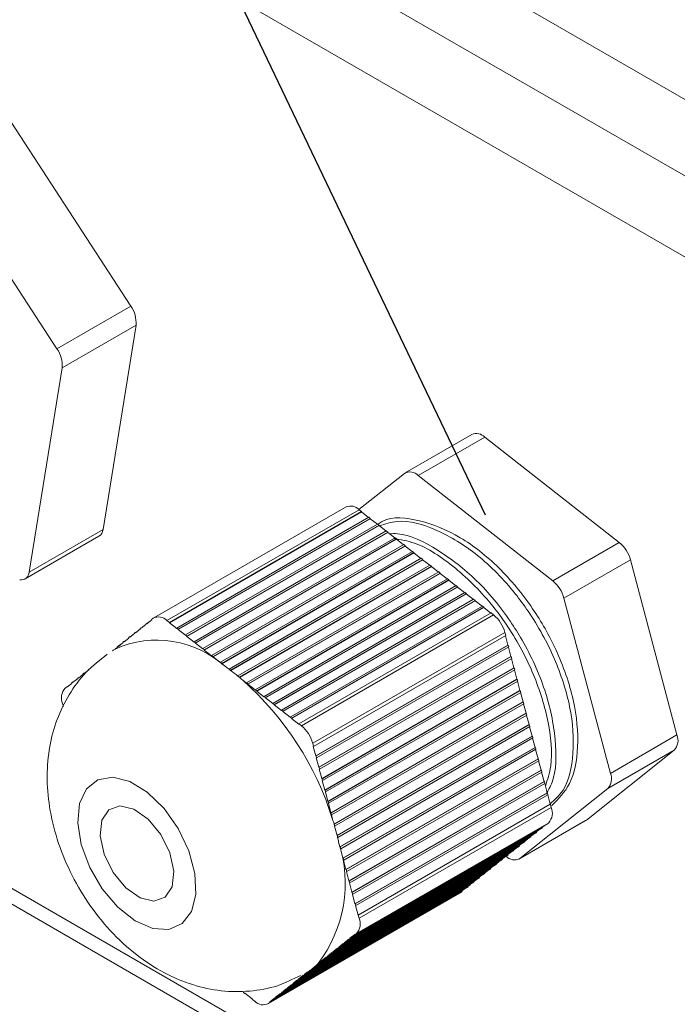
# Model space of a CAD drawing. Header units: inches. Extents: x -14936 to 8431, y -4781 to -2980.
# Tile 17 of 26: x -10024 to -9999, y -3967 to -3930. Entities that reach past the tile are written whole.
import ezdxf

# ---------------------------------------------------------------- set-up
doc = ezdxf.new("R2010")
doc.units = ezdxf.units.IN
doc.header["$MEASUREMENT"] = 0
doc.layers.add('尺寸线', color=7, linetype='Continuous')

msp = doc.modelspace()

# ---------------------------------------------------------------- linework, layer by layer
at = {"color": 7, "linetype": 'Continuous', "lineweight": 15}
for p, q in [((-9912.3813, -3982.4785), (-10052.6834, -3901.5038)), ((-10055.1885, -3902.9504), (-9912.3813, -3985.3709)), ((-9912.3813, -3988.4518), (-10055.1885, -3906.0312)), ((-10025.5804, -3931.619), (-10019.8562, -3940.4054)), ((-10022.6563, -3942.0215), (-10028.3805, -3933.235)), ((-10019.8562, -3940.4054), (-10022.6563, -3942.0215)), ((-10022.4618, -3942.7403), (-10019.6616, -3941.1242)), ((-10019.6616, -3941.1242), (-10020.9109, -3948.8698)), ((-10023.711, -3950.4859), (-10022.4618, -3942.7403)), ((-10006.9413, -3945.2648), (-10009.4614, -3946.7193)), ((-10008.9671, -3946.8253), (-10006.447, -3945.3708)), ((-10006.447, -3945.3708), (-10001.3541, -3949.3598)), ((-10009.4938, -3946.7413), (-10011.2182, -3948.1097)), ((-10003.8742, -3950.8142), (-10008.9671, -3946.8253)), ((-10011.7015, -3948.0122), (-10018.9819, -3952.214)), ((-10018.4876, -3952.32), (-10011.2072, -3948.1182)), ((-10011.1161, -3948.2027), (-10018.3965, -3952.4045)), ((-10018.3945, -3952.3929), (-10011.1142, -3948.1911)), ((-10011.1142, -3948.1911), (-10011.2072, -3948.1182)), ((-10011.1142, -3948.1911), (-10011.1161, -3948.2027)), ((-10010.8482, -3948.4126), (-10011.1161, -3948.2027)), ((-10010.8385, -3948.407), (-10018.1189, -3952.6088)), ((-10010.7853, -3948.4618), (-10018.0657, -3952.6636)), ((-10018.0637, -3952.652), (-10010.7834, -3948.4502)), ((-10010.7834, -3948.4502), (-10010.8385, -3948.407)), ((-10010.7834, -3948.4502), (-10010.7853, -3948.4618)), ((-10010.5174, -3948.6717), (-10010.7853, -3948.4618)), ((-10020.9109, -3948.8698), (-10023.711, -3950.4859)), ((-10010.5077, -3948.6661), (-10017.7881, -3952.8679)), ((-10010.4545, -3948.7209), (-10017.7349, -3952.9227)), ((-10017.7329, -3952.9111), (-10010.4526, -3948.7093)), ((-10010.1769, -3948.9252), (-10017.4573, -3953.127)), ((-10010.4526, -3948.7093), (-10010.5077, -3948.6661)), ((-10010.4526, -3948.7093), (-10010.4545, -3948.7209)), ((-10010.1866, -3948.9307), (-10010.4545, -3948.7209)), ((-10010.1218, -3948.9684), (-10010.1769, -3948.9252)), ((-10023.8672, -3950.7445), (-10021.067, -3949.1285)), ((-10010.1237, -3948.98), (-10017.4041, -3953.1818)), ((-10017.4021, -3953.1702), (-10010.1218, -3948.9684)), ((-10009.8461, -3949.1843), (-10017.1265, -3953.3861)), ((-10009.793, -3949.239), (-10017.0733, -3953.4409)), ((-10017.0714, -3953.4293), (-10009.791, -3949.2274)), ((-10010.1218, -3948.9684), (-10010.1237, -3948.98)), ((-10009.8558, -3949.1898), (-10010.1237, -3948.98)), ((-10009.791, -3949.2274), (-10009.8461, -3949.1843)), ((-10009.791, -3949.2274), (-10009.793, -3949.239)), ((-10009.525, -3949.4489), (-10009.793, -3949.239)), ((-10009.5153, -3949.4433), (-10016.7957, -3953.6452)), ((-10009.4622, -3949.4981), (-10016.7425, -3953.7)), ((-10016.7406, -3953.6884), (-10009.4602, -3949.4865)), ((-10009.1845, -3949.7024), (-10016.4649, -3953.9043)), ((-10009.4602, -3949.4865), (-10009.5153, -3949.4433)), ((-10009.4602, -3949.4865), (-10009.4622, -3949.4981)), ((-10009.1942, -3949.708), (-10009.4622, -3949.4981)), ((-10009.1294, -3949.7456), (-10009.1845, -3949.7024)), ((-10001.3541, -3949.3598), (-10003.8742, -3950.8142)), ((-10009.1314, -3949.7572), (-10016.4118, -3953.959)), ((-10016.4098, -3953.9474), (-10009.1294, -3949.7456)), ((-10008.8537, -3949.9615), (-10016.1341, -3954.1634)), ((-10016.079, -3954.2065), (-10008.7986, -3950.0047)), ((-10008.8006, -3950.0163), (-10016.0728, -3954.2134)), ((-10009.1294, -3949.7456), (-10009.1314, -3949.7572)), ((-10008.8634, -3949.9671), (-10009.1314, -3949.7572)), ((-10008.7986, -3950.0047), (-10008.8537, -3949.9615)), ((-10008.7986, -3950.0047), (-10008.8006, -3950.0163)), ((-10008.8006, -3950.0163), (-10008.5326, -3950.2262)), ((-10003.446, -3951.4782), (-10000.9258, -3950.0237)), ((-10000.9258, -3950.0237), (-9999.1665, -3956.6577)), ((-10008.523, -3950.2206), (-10015.8033, -3954.4224)), ((-10015.7482, -3954.4656), (-10008.4678, -3950.2638)), ((-10008.4698, -3950.2754), (-10015.744, -3954.4736)), ((-10008.4678, -3950.2638), (-10008.523, -3950.2206)), ((-10008.4678, -3950.2638), (-10008.4698, -3950.2754)), ((-10008.4698, -3950.2754), (-10008.2018, -3950.4853)), ((-10008.1922, -3950.4797), (-10015.4725, -3954.6815)), ((-10008.139, -3950.5345), (-10015.4194, -3954.7363)), ((-10015.4174, -3954.7247), (-10008.137, -3950.5229)), ((-10007.8614, -3950.7388), (-10015.1418, -3954.9406)), ((-10015.0886, -3954.9954), (-10007.8082, -3950.7936)), ((-10015.0866, -3954.9838), (-10007.8062, -3950.782)), ((-10008.137, -3950.5229), (-10008.1922, -3950.4797)), ((-10008.137, -3950.5229), (-10008.139, -3950.5345)), ((-10008.139, -3950.5345), (-10007.871, -3950.7444)), ((-10007.8062, -3950.782), (-10007.8614, -3950.7388)), ((-10007.8062, -3950.782), (-10007.8082, -3950.7936)), ((-10007.8082, -3950.7936), (-10007.5402, -3951.0034)), ((-10007.5306, -3950.9979), (-10014.811, -3955.1997)), ((-10014.7578, -3955.2545), (-10007.4774, -3951.0527)), ((-10014.7558, -3955.2429), (-10007.4755, -3951.041)), ((-10007.4755, -3951.041), (-10007.5306, -3950.9979)), ((-10007.4755, -3951.041), (-10007.4774, -3951.0527)), ((-10007.4774, -3951.0527), (-10007.2094, -3951.2625)), ((-10007.1998, -3951.257), (-10014.4802, -3955.4588)), ((-10014.427, -3955.5136), (-10007.1466, -3951.3117)), ((-10014.425, -3955.502), (-10007.1447, -3951.3001)), ((-10006.869, -3951.516), (-10014.1494, -3955.7179)), ((-10014.0962, -3955.7727), (-10006.8158, -3951.5708)), ((-10014.0942, -3955.7611), (-10006.8139, -3951.5592)), ((-10007.1447, -3951.3001), (-10007.1998, -3951.257)), ((-10007.1447, -3951.3001), (-10007.1466, -3951.3117)), ((-10007.1466, -3951.3117), (-10006.8787, -3951.5216)), ((-10006.8139, -3951.5592), (-10006.869, -3951.516)), ((-10006.8139, -3951.5592), (-10006.8158, -3951.5708)), ((-10006.8158, -3951.5708), (-10006.5479, -3951.7807)), ((-10001.6866, -3958.1122), (-10003.446, -3951.4782)), ((-10006.5382, -3951.7751), (-10013.8186, -3955.977)), ((-10013.7654, -3956.0317), (-10006.485, -3951.8299)), ((-10013.7634, -3956.0201), (-10006.4831, -3951.8183)), ((-10006.4831, -3951.8183), (-10006.5382, -3951.7751)), ((-10006.4831, -3951.8183), (-10006.485, -3951.8299)), ((-10006.485, -3951.8299), (-10006.2171, -3952.0398)), ((-10019.0666, -3952.2976), (-10019.247, -3952.4408)), ((-10019.0752, -3952.2844), (-10019.0143, -3952.236)), ((-10019.0752, -3952.2844), (-10019.0666, -3952.2976)), ((-10006.2074, -3952.0342), (-10013.4878, -3956.236)), ((-10006.1144, -3952.1071), (-10013.3947, -3956.3089)), ((-10006.1144, -3952.1071), (-10006.2074, -3952.0342)), ((-10019.4996, -3952.6413), (-10019.6801, -3952.7844)), ((-10019.5082, -3952.628), (-10019.4721, -3952.5993)), ((-10019.5082, -3952.628), (-10019.4996, -3952.6413)), ((-10019.4721, -3952.5993), (-10019.3793, -3952.5458)), ((-10019.4635, -3952.6126), (-10019.4721, -3952.5993)), ((-10019.2831, -3952.4694), (-10019.4635, -3952.6126)), ((-10019.2917, -3952.4562), (-10019.2556, -3952.4275)), ((-10019.2917, -3952.4562), (-10019.2831, -3952.4694)), ((-10019.2556, -3952.4275), (-10019.1628, -3952.374)), ((-10019.247, -3952.4408), (-10019.2556, -3952.4275)), ((-10018.4876, -3952.32), (-10018.3945, -3952.3929)), ((-10018.3965, -3952.4045), (-10018.3945, -3952.3929)), ((-10018.3965, -3952.4045), (-10018.1208, -3952.6204)), ((-10018.1189, -3952.6088), (-10018.1208, -3952.6204)), ((-10018.1189, -3952.6088), (-10018.0637, -3952.652)), ((-10018.0657, -3952.6636), (-10018.0637, -3952.652)), ((-10018.0657, -3952.6636), (-10017.79, -3952.8795)), ((-10020.1217, -3953.1147), (-10020.0289, -3953.0612)), ((-10019.9327, -3952.9849), (-10020.1131, -3953.128)), ((-10019.9412, -3952.9716), (-10019.9051, -3952.943)), ((-10019.9412, -3952.9716), (-10019.9327, -3952.9849)), ((-10019.9051, -3952.943), (-10019.8123, -3952.8894)), ((-10019.8966, -3952.9562), (-10019.9051, -3952.943)), ((-10019.7161, -3952.8131), (-10019.8966, -3952.9562)), ((-10019.7247, -3952.7998), (-10019.6886, -3952.7712)), ((-10019.7247, -3952.7998), (-10019.7161, -3952.8131)), ((-10019.6886, -3952.7712), (-10019.5958, -3952.7176)), ((-10019.6801, -3952.7844), (-10019.6886, -3952.7712)), ((-10017.7881, -3952.8679), (-10017.79, -3952.8795)), ((-10017.7881, -3952.8679), (-10017.7329, -3952.9111)), ((-10017.7349, -3952.9227), (-10017.7329, -3952.9111)), ((-10017.7349, -3952.9227), (-10017.4593, -3953.1386)), ((-10005.6861, -3952.771), (-10012.9665, -3956.9729)), ((-10012.9343, -3957.0941), (-10005.6539, -3952.8923)), ((-10005.6539, -3952.8923), (-10005.6861, -3952.771)), ((-10005.5692, -3953.2497), (-10005.6627, -3952.8973)), ((-10020.3657, -3953.3285), (-10020.456, -3953.4001)), ((-10020.3742, -3953.3152), (-10020.3382, -3953.2866)), ((-10020.3742, -3953.3152), (-10020.3657, -3953.3285)), ((-10020.3382, -3953.2866), (-10020.2454, -3953.233)), ((-10020.3296, -3953.2998), (-10020.3382, -3953.2866)), ((-10020.1492, -3953.1567), (-10020.3296, -3953.2998)), ((-10020.1577, -3953.1434), (-10020.1217, -3953.1147)), ((-10020.1577, -3953.1434), (-10020.1492, -3953.1567)), ((-10020.1131, -3953.128), (-10020.1217, -3953.1147)), ((-10017.4573, -3953.127), (-10017.4593, -3953.1386)), ((-10017.4573, -3953.127), (-10017.4021, -3953.1702)), ((-10017.4041, -3953.1818), (-10017.4021, -3953.1702)), ((-10017.4041, -3953.1818), (-10017.1285, -3953.3977)), ((-10017.1265, -3953.3861), (-10017.1285, -3953.3977)), ((-10017.1265, -3953.3861), (-10017.0714, -3953.4293)), ((-10017.0733, -3953.4409), (-10017.0714, -3953.4293)), ((-10012.8496, -3957.4515), (-10005.5692, -3953.2497)), ((-10005.5587, -3953.2513), (-10012.8391, -3957.4532)), ((-10012.82, -3957.525), (-10005.5397, -3953.3232)), ((-10005.5692, -3953.2497), (-10005.5587, -3953.2513)), ((-10005.5397, -3953.3232), (-10005.5587, -3953.2513)), ((-10005.455, -3953.6806), (-10005.5484, -3953.3282)), ((-10017.0733, -3953.4409), (-10016.7977, -3953.6568)), ((-10016.7957, -3953.6452), (-10016.7977, -3953.6568)), ((-10016.7957, -3953.6452), (-10016.7406, -3953.6884)), ((-10016.7425, -3953.7), (-10016.7406, -3953.6884)), ((-10016.7425, -3953.7), (-10016.4669, -3953.9159)), ((-10012.7353, -3957.8824), (-10005.455, -3953.6806)), ((-10005.4444, -3953.6822), (-10012.7248, -3957.8841)), ((-10012.7058, -3957.9559), (-10005.4254, -3953.754)), ((-10005.455, -3953.6806), (-10005.4444, -3953.6822)), ((-10005.4254, -3953.754), (-10005.4444, -3953.6822)), ((-10005.3407, -3954.1114), (-10005.4341, -3953.7591)), ((-10021.4568, -3954.1742), (-10021.4208, -3954.1456)), ((-10016.4649, -3953.9043), (-10016.4669, -3953.9159)), ((-10016.4649, -3953.9043), (-10016.4098, -3953.9474)), ((-10016.4118, -3953.959), (-10016.4098, -3953.9474)), ((-10016.4118, -3953.959), (-10016.2737, -3954.0671)), ((-10016.1341, -3954.1634), (-10016.1348, -3954.1673)), ((-10016.1341, -3954.1634), (-10016.079, -3954.2065)), ((-10012.6211, -3958.3133), (-10005.3407, -3954.1114)), ((-10005.3302, -3954.1131), (-10012.6105, -3958.315)), ((-10012.5915, -3958.3868), (-10005.3111, -3954.1849)), ((-10005.3407, -3954.1114), (-10005.3302, -3954.1131)), ((-10005.3111, -3954.1849), (-10005.3302, -3954.1131)), ((-10022.0617, -3954.6743), (-10021.8813, -3954.5311)), ((-10021.8899, -3954.5178), (-10021.8538, -3954.4892)), ((-10021.8899, -3954.5178), (-10021.8813, -3954.5311)), ((-10021.8538, -3954.4892), (-10021.761, -3954.4356)), ((-10021.8452, -3954.5024), (-10021.8538, -3954.4892)), ((-10021.8452, -3954.5024), (-10021.6648, -3954.3593)), ((-10021.6734, -3954.346), (-10021.6373, -3954.3174)), ((-10021.6734, -3954.346), (-10021.6648, -3954.3593)), ((-10021.6373, -3954.3174), (-10021.5445, -3954.2638)), ((-10021.6287, -3954.3307), (-10021.6373, -3954.3174)), ((-10021.6287, -3954.3307), (-10021.4483, -3954.1875)), ((-10016.0793, -3954.2085), (-10016.079, -3954.2065)), ((-10015.8033, -3954.4224), (-10015.8037, -3954.4245)), ((-10015.8033, -3954.4224), (-10015.7482, -3954.4656)), ((-10015.7489, -3954.4696), (-10015.7482, -3954.4656)), ((-10012.5068, -3958.7442), (-10005.2264, -3954.5423)), ((-10005.2159, -3954.544), (-10012.4962, -3958.7459)), ((-10005.2264, -3954.5423), (-10005.3199, -3954.19)), ((-10005.2264, -3954.5423), (-10005.2159, -3954.544)), ((-10005.1968, -3954.6158), (-10005.2159, -3954.544)), ((-10022.3477, -3954.8811), (-10022.2868, -3954.8328)), ((-10022.2868, -3954.8328), (-10022.194, -3954.7792)), ((-10022.2782, -3954.8461), (-10022.2868, -3954.8328)), ((-10022.2782, -3954.8461), (-10022.0978, -3954.7029)), ((-10022.1064, -3954.6896), (-10022.0703, -3954.661)), ((-10022.1064, -3954.6896), (-10022.0978, -3954.7029)), ((-10022.0703, -3954.661), (-10021.9775, -3954.6074)), ((-10022.0617, -3954.6743), (-10022.0703, -3954.661)), ((-10015.4745, -3954.6931), (-10015.6125, -3954.585)), ((-10015.4725, -3954.6815), (-10015.4745, -3954.6931)), ((-10015.4725, -3954.6815), (-10015.4174, -3954.7247)), ((-10015.4194, -3954.7363), (-10015.4174, -3954.7247)), ((-10015.1437, -3954.9522), (-10015.4194, -3954.7363)), ((-10012.4772, -3958.8177), (-10005.1968, -3954.6158)), ((-10005.1121, -3954.9732), (-10005.2056, -3954.6209)), ((-10015.1418, -3954.9406), (-10015.1437, -3954.9522)), ((-10015.1418, -3954.9406), (-10015.0866, -3954.9838)), ((-10015.0886, -3954.9954), (-10015.0866, -3954.9838)), ((-10014.8129, -3955.2113), (-10015.0886, -3954.9954)), ((-10014.811, -3955.1997), (-10014.8129, -3955.2113)), ((-10014.811, -3955.1997), (-10014.7558, -3955.2429)), ((-10014.7578, -3955.2545), (-10014.7558, -3955.2429)), ((-10014.4821, -3955.4704), (-10014.7578, -3955.2545)), ((-10012.3925, -3959.175), (-10005.1121, -3954.9732)), ((-10005.1016, -3954.9749), (-10012.382, -3959.1767)), ((-10012.3629, -3959.2486), (-10005.0826, -3955.0467)), ((-10005.1121, -3954.9732), (-10005.1016, -3954.9749)), ((-10005.0826, -3955.0467), (-10005.1016, -3954.9749)), ((-10004.9979, -3955.4041), (-10005.0913, -3955.0518)), ((-10022.414, -3955.5823), (-10022.4461, -3955.4611)), ((-10014.4802, -3955.4588), (-10014.4821, -3955.4704)), ((-10014.4802, -3955.4588), (-10014.425, -3955.502)), ((-10014.427, -3955.5136), (-10014.425, -3955.502)), ((-10014.1513, -3955.7295), (-10014.427, -3955.5136)), ((-10012.2782, -3959.6059), (-10004.9979, -3955.4041)), ((-10004.9873, -3955.4058), (-10012.2677, -3959.6076)), ((-10012.2487, -3959.6794), (-10004.9683, -3955.4776)), ((-10004.9979, -3955.4041), (-10004.9873, -3955.4058)), ((-10004.9683, -3955.4776), (-10004.9873, -3955.4058)), ((-10004.8836, -3955.835), (-10004.977, -3955.4827)), ((-10036.5375, -3956.0497), (-10001.6546, -3976.1822)), ((-10014.1494, -3955.7179), (-10014.1513, -3955.7295)), ((-10014.1494, -3955.7179), (-10014.0942, -3955.7611)), ((-10014.0962, -3955.7727), (-10014.0942, -3955.7611)), ((-10013.8205, -3955.9886), (-10014.0962, -3955.7727)), ((-10013.8186, -3955.977), (-10013.8205, -3955.9886)), ((-10013.8186, -3955.977), (-10013.7634, -3956.0201)), ((-10013.7654, -3956.0317), (-10013.7634, -3956.0201)), ((-10013.4898, -3956.2477), (-10013.7654, -3956.0317)), ((-10012.1583, -3960.0336), (-10004.8836, -3955.835)), ((-10004.8731, -3955.8367), (-10012.1534, -3960.0385)), ((-10012.1344, -3960.1103), (-10004.854, -3955.9085)), ((-10004.8836, -3955.835), (-10004.8731, -3955.8367)), ((-10004.854, -3955.9085), (-10004.8731, -3955.8367)), ((-10004.8628, -3955.9135), (-10004.7693, -3956.2659)), ((-10013.4878, -3956.236), (-10013.4898, -3956.2477)), ((-10013.4878, -3956.236), (-10013.3947, -3956.3089)), ((-10012.0424, -3960.4635), (-10004.7693, -3956.2659)), ((-10004.7588, -3956.2676), (-10012.0392, -3960.4694)), ((-10012.0201, -3960.5412), (-10004.7397, -3956.3394)), ((-10004.7693, -3956.2659), (-10004.7588, -3956.2676)), ((-10004.7397, -3956.3394), (-10004.7588, -3956.2676)), ((-10004.7485, -3956.3444), (-10004.655, -3956.6968)), ((-10011.9354, -3960.8986), (-10004.655, -3956.6968)), ((-10004.6445, -3956.6985), (-10011.9249, -3960.9003)), ((-10011.9058, -3960.9721), (-10004.6255, -3956.7703)), ((-10004.655, -3956.6968), (-10004.6445, -3956.6985)), ((-10004.6255, -3956.7703), (-10004.6445, -3956.6985)), ((-10004.6342, -3956.7753), (-10004.5408, -3957.1277)), ((-9999.1665, -3956.6577), (-10001.6866, -3958.1122)), ((-10012.9665, -3956.9729), (-10012.9343, -3957.0941)), ((-10012.9448, -3957.0924), (-10012.9343, -3957.0941)), ((-10012.9448, -3957.0924), (-10012.8496, -3957.4515)), ((-10011.8211, -3961.3295), (-10004.5408, -3957.1277)), ((-10004.5302, -3957.1294), (-10011.8106, -3961.3312)), ((-10004.5408, -3957.1277), (-10004.5302, -3957.1294)), ((-10004.5112, -3957.2012), (-10004.5302, -3957.1294)), ((-10012.8391, -3957.4532), (-10012.8496, -3957.4515)), ((-10012.8391, -3957.4532), (-10012.82, -3957.525)), ((-10012.8306, -3957.5233), (-10012.82, -3957.525)), ((-10012.8306, -3957.5233), (-10012.7353, -3957.8824)), ((-10011.7916, -3961.403), (-10004.5112, -3957.2012)), ((-10004.5199, -3957.2062), (-10004.4265, -3957.5586)), ((-9999.2648, -3957.2376), (-10002.5983, -3959.8827)), ((-10001.785, -3958.6921), (-9999.2648, -3957.2376)), ((-10012.7248, -3957.8841), (-10012.7353, -3957.8824)), ((-10012.7248, -3957.8841), (-10012.7058, -3957.9559)), ((-10011.7069, -3961.7604), (-10004.4265, -3957.5586)), ((-10004.416, -3957.5602), (-10011.6963, -3961.7621)), ((-10011.6773, -3961.8339), (-10004.3969, -3957.6321)), ((-10004.4265, -3957.5586), (-10004.416, -3957.5602)), ((-10004.3969, -3957.6321), (-10004.416, -3957.5602)), ((-10004.4057, -3957.6371), (-10004.3122, -3957.9895)), ((-10012.7163, -3957.9542), (-10012.7058, -3957.9559)), ((-10012.7163, -3957.9542), (-10012.6211, -3958.3133)), ((-10011.5926, -3962.1913), (-10004.3122, -3957.9895)), ((-10004.3017, -3957.9911), (-10011.582, -3962.193)), ((-10011.563, -3962.2648), (-10004.2826, -3958.063)), ((-10004.3122, -3957.9895), (-10004.3017, -3957.9911)), ((-10004.2826, -3958.063), (-10004.3017, -3957.9911)), ((-10004.2914, -3958.068), (-10004.1979, -3958.4203)), ((-10012.6105, -3958.315), (-10012.6211, -3958.3133)), ((-10012.6105, -3958.315), (-10012.5915, -3958.3868)), ((-10012.602, -3958.3851), (-10012.5915, -3958.3868)), ((-10012.602, -3958.3851), (-10012.5068, -3958.7442)), ((-10011.4783, -3962.6222), (-10004.1979, -3958.4203)), ((-10004.1874, -3958.422), (-10011.4678, -3962.6239)), ((-10011.4487, -3962.6957), (-10004.1684, -3958.4938)), ((-10004.1979, -3958.4203), (-10004.1874, -3958.422)), ((-10004.1684, -3958.4938), (-10004.1874, -3958.422)), ((-10004.1771, -3958.4989), (-10004.0837, -3958.8512)), ((-10012.4962, -3958.7459), (-10012.5068, -3958.7442)), ((-10012.4962, -3958.7459), (-10012.4772, -3958.8177)), ((-10012.4877, -3958.816), (-10012.4772, -3958.8177)), ((-10012.4877, -3958.816), (-10012.3925, -3959.175)), ((-10011.364, -3963.0531), (-10004.0837, -3958.8512)), ((-10004.0731, -3958.8529), (-10011.3535, -3963.0547)), ((-10011.3345, -3963.1266), (-10004.0541, -3958.9247)), ((-10005.1185, -3961.3372), (-10001.785, -3958.6921)), ((-10004.0837, -3958.8512), (-10004.0731, -3958.8529)), ((-10004.0541, -3958.9247), (-10004.0731, -3958.8529)), ((-10004.0628, -3958.9298), (-10003.9694, -3959.2821)), ((-10012.382, -3959.1767), (-10012.3925, -3959.175)), ((-10012.382, -3959.1767), (-10012.3629, -3959.2486)), ((-10012.3735, -3959.2469), (-10012.3629, -3959.2486)), ((-10012.3735, -3959.2469), (-10012.2782, -3959.6059)), ((-10011.2498, -3963.484), (-10003.9694, -3959.2821)), ((-10003.9589, -3959.2838), (-10011.2392, -3963.4856)), ((-10003.9267, -3959.405), (-10011.2071, -3963.6069)), ((-10003.9694, -3959.2821), (-10003.9589, -3959.2838)), ((-10003.9267, -3959.405), (-10003.9589, -3959.2838)), ((-10012.2677, -3959.6076), (-10012.2782, -3959.6059)), ((-10012.2677, -3959.6076), (-10012.2487, -3959.6794)), ((-10012.2592, -3959.6778), (-10012.2487, -3959.6794)), ((-10012.2592, -3959.6778), (-10012.2115, -3959.8575)), ((-10012.1534, -3960.0385), (-10012.157, -3960.0379)), ((-10012.1534, -3960.0385), (-10012.1344, -3960.1103)), ((-10012.1362, -3960.11), (-10012.1344, -3960.1103)), ((-10011.3664, -3964.2351), (-10004.086, -3960.0333)), ((-10004.0251, -3959.985), (-10011.3055, -3964.1868)), ((-10005.1508, -3961.3592), (-10002.6307, -3959.9047)), ((-10002.5983, -3959.8827), (-10005.1185, -3961.3372)), ((-10004.275, -3960.1632), (-10004.1788, -3960.0869)), ((-10004.086, -3960.0333), (-10004.0251, -3959.985)), ((-10002.6307, -3959.9047), (-10002.5983, -3959.8827)), ((-10012.0392, -3960.4694), (-10012.041, -3960.4691)), ((-10012.0392, -3960.4694), (-10012.0201, -3960.5412)), ((-10011.9884, -3964.7086), (-10004.708, -3960.5068)), ((-10004.6995, -3960.5201), (-10011.9798, -3964.7219)), ((-10011.7994, -3964.5787), (-10004.519, -3960.3769)), ((-10011.7719, -3964.5368), (-10004.4915, -3960.335)), ((-10004.4829, -3960.3483), (-10011.7633, -3964.5501)), ((-10011.5829, -3964.4069), (-10004.3025, -3960.2051)), ((-10011.5554, -3964.365), (-10004.275, -3960.1632)), ((-10004.2664, -3960.1765), (-10011.5468, -3964.3783)), ((-10004.7355, -3960.5487), (-10004.6995, -3960.5201)), ((-10004.708, -3960.5068), (-10004.6118, -3960.4305)), ((-10004.708, -3960.5068), (-10004.6995, -3960.5201)), ((-10004.519, -3960.3769), (-10004.4829, -3960.3483)), ((-10004.4915, -3960.335), (-10004.3953, -3960.2587)), ((-10004.4915, -3960.335), (-10004.4829, -3960.3483)), ((-10004.3025, -3960.2051), (-10004.2664, -3960.1765)), ((-10004.275, -3960.1632), (-10004.2664, -3960.1765)), ((-10012.4489, -3965.0942), (-10005.1686, -3960.8923)), ((-10012.4214, -3965.0522), (-10005.1411, -3960.8504)), ((-10005.1325, -3960.8637), (-10012.4129, -3965.0655)), ((-10012.2324, -3964.9223), (-10004.9521, -3960.7205)), ((-10012.2049, -3964.8804), (-10004.9245, -3960.6786)), ((-10004.916, -3960.6919), (-10012.1964, -3964.8937)), ((-10012.0237, -3960.5406), (-10012.0201, -3960.5412)), ((-10012.0159, -3964.7505), (-10004.7355, -3960.5487)), ((-10011.9354, -3960.8986), (-10011.9831, -3960.7188)), ((-10011.9249, -3960.9003), (-10011.9354, -3960.8986)), ((-10011.9249, -3960.9003), (-10011.9058, -3960.9721)), ((-10005.1686, -3960.8923), (-10005.1325, -3960.8637)), ((-10005.1411, -3960.8504), (-10005.0449, -3960.7741)), ((-10005.1411, -3960.8504), (-10005.1325, -3960.8637)), ((-10004.9521, -3960.7205), (-10004.916, -3960.6919)), ((-10004.9245, -3960.6786), (-10004.8283, -3960.6023)), ((-10004.9245, -3960.6786), (-10004.916, -3960.6919)), ((-10012.882, -3965.4378), (-10005.6016, -3961.2359)), ((-10005.5655, -3961.2073), (-10012.8459, -3965.4091)), ((-10012.8142, -3965.3726), (-10005.5741, -3961.194)), ((-10012.6655, -3965.266), (-10005.3851, -3961.0641)), ((-10012.6379, -3965.224), (-10005.3576, -3961.0222)), ((-10005.349, -3961.0355), (-10012.6294, -3965.2373)), ((-10011.9164, -3960.9704), (-10011.9058, -3960.9721)), ((-10011.8211, -3961.3295), (-10011.9164, -3960.9704)), ((-10005.6016, -3961.2359), (-10005.5655, -3961.2073)), ((-10005.5741, -3961.194), (-10005.4779, -3961.1177)), ((-10005.5741, -3961.194), (-10005.5655, -3961.2073)), ((-10005.3851, -3961.0641), (-10005.349, -3961.0355)), ((-10005.3576, -3961.0222), (-10005.2614, -3960.9459)), ((-10005.3576, -3961.0222), (-10005.349, -3961.0355)), ((-10013.315, -3965.7814), (-10006.0346, -3961.5795)), ((-10013.2875, -3965.7395), (-10006.0071, -3961.5376)), ((-10005.9986, -3961.5509), (-10013.2789, -3965.7527)), ((-10013.0985, -3965.6096), (-10005.8181, -3961.4077)), ((-10005.782, -3961.3791), (-10013.0624, -3965.5809)), ((-10012.9783, -3965.5141), (-10005.7906, -3961.3658)), ((-10011.8106, -3961.3312), (-10011.8211, -3961.3295)), ((-10011.8106, -3961.3312), (-10011.7916, -3961.403)), ((-10011.8021, -3961.4013), (-10011.7916, -3961.403)), ((-10011.7069, -3961.7604), (-10011.8021, -3961.4013)), ((-10006.1274, -3961.6331), (-10006.2236, -3961.7094)), ((-10006.0346, -3961.5795), (-10005.9986, -3961.5509)), ((-10005.9109, -3961.4613), (-10006.0071, -3961.5376)), ((-10006.0071, -3961.5376), (-10005.9986, -3961.5509)), ((-10005.8181, -3961.4077), (-10005.782, -3961.3791)), ((-10005.6944, -3961.2895), (-10005.7906, -3961.3658)), ((-10005.7906, -3961.3658), (-10005.782, -3961.3791)), ((-10013.7481, -3966.125), (-10006.4677, -3961.9231)), ((-10013.7205, -3966.0831), (-10006.4402, -3961.8812)), ((-10006.4316, -3961.8945), (-10013.712, -3966.0963)), ((-10013.5315, -3965.9532), (-10006.2512, -3961.7513)), ((-10013.504, -3965.9112), (-10006.2236, -3961.7094)), ((-10006.2151, -3961.7227), (-10013.4955, -3965.9245)), ((-10011.6963, -3961.7621), (-10011.7069, -3961.7604)), ((-10011.6963, -3961.7621), (-10011.6773, -3961.8339)), ((-10011.6878, -3961.8322), (-10011.6773, -3961.8339)), ((-10011.5926, -3962.1913), (-10011.6878, -3961.8322)), ((-10006.5605, -3961.9767), (-10006.6567, -3962.053)), ((-10006.4677, -3961.9231), (-10006.4316, -3961.8945)), ((-10006.344, -3961.8049), (-10006.4402, -3961.8812)), ((-10006.4402, -3961.8812), (-10006.4316, -3961.8945)), ((-10006.2512, -3961.7513), (-10006.2151, -3961.7227)), ((-10006.2236, -3961.7094), (-10006.2151, -3961.7227)), ((-10014.1811, -3966.4686), (-10006.9007, -3962.2667)), ((-10014.1536, -3966.4267), (-10006.8732, -3962.2248)), ((-10006.8646, -3962.2381), (-10014.145, -3966.4399)), ((-10013.9646, -3966.2968), (-10006.6842, -3962.0949)), ((-10013.937, -3966.2549), (-10006.6567, -3962.053)), ((-10006.6481, -3962.0663), (-10013.9285, -3966.2681)), ((-10011.582, -3962.193), (-10011.5926, -3962.1913)), ((-10011.582, -3962.193), (-10011.563, -3962.2648)), ((-10011.5735, -3962.2631), (-10011.563, -3962.2648)), ((-10011.4783, -3962.6222), (-10011.5735, -3962.2631)), ((-10006.9935, -3962.3203), (-10007.0897, -3962.3966)), ((-10006.9007, -3962.2667), (-10006.8646, -3962.2381)), ((-10006.777, -3962.1485), (-10006.8732, -3962.2248)), ((-10006.8732, -3962.2248), (-10006.8646, -3962.2381)), ((-10006.6842, -3962.0949), (-10006.6481, -3962.0663)), ((-10006.6567, -3962.053), (-10006.6481, -3962.0663)), ((-10014.6713, -3966.8539), (-10007.3909, -3962.6521)), ((-10007.3586, -3962.63), (-10014.6389, -3966.8319)), ((-10014.5866, -3966.7703), (-10007.3062, -3962.5684)), ((-10007.2977, -3962.5817), (-10014.578, -3966.7835)), ((-10014.3976, -3966.6404), (-10007.1172, -3962.4385)), ((-10014.3701, -3966.5985), (-10007.0897, -3962.3966)), ((-10007.0812, -3962.4099), (-10014.3615, -3966.6117)), ((-10011.4678, -3962.6239), (-10011.4783, -3962.6222)), ((-10011.4678, -3962.6239), (-10011.4487, -3962.6957)), ((-10011.4593, -3962.694), (-10011.4487, -3962.6957)), ((-10011.364, -3963.0531), (-10011.4593, -3962.694)), ((-10007.3909, -3962.6521), (-10007.3586, -3962.63)), ((-10007.3586, -3962.63), (-10007.2977, -3962.5817)), ((-10007.21, -3962.4921), (-10007.3062, -3962.5684)), ((-10007.3062, -3962.5684), (-10007.2977, -3962.5817)), ((-10007.1172, -3962.4385), (-10007.0812, -3962.4099)), ((-10007.0897, -3962.3966), (-10007.0812, -3962.4099)), ((-10011.3535, -3963.0547), (-10011.364, -3963.0531)), ((-10011.3535, -3963.0547), (-10011.3345, -3963.1266)), ((-10011.345, -3963.1249), (-10011.3345, -3963.1266)), ((-10011.2498, -3963.484), (-10011.345, -3963.1249)), ((-10011.2392, -3963.4856), (-10011.2498, -3963.484)), ((-10011.2392, -3963.4856), (-10011.2071, -3963.6069)), ((-10011.3749, -3964.2219), (-10011.5554, -3964.365)), ((-10011.3749, -3964.2219), (-10011.3664, -3964.2351)), ((-10011.3055, -3964.1868), (-10011.3664, -3964.2351)), ((-10011.808, -3964.5655), (-10011.9884, -3964.7086)), ((-10011.808, -3964.5655), (-10011.7994, -3964.5787)), ((-10011.7633, -3964.5501), (-10011.7994, -3964.5787)), ((-10011.5915, -3964.3937), (-10011.7719, -3964.5368)), ((-10011.7633, -3964.5501), (-10011.7719, -3964.5368)), ((-10011.5915, -3964.3937), (-10011.5829, -3964.4069)), ((-10011.5468, -3964.3783), (-10011.5829, -3964.4069)), ((-10011.5468, -3964.3783), (-10011.5554, -3964.365)), ((-10012.241, -3964.9091), (-10012.4214, -3965.0522)), ((-10012.241, -3964.9091), (-10012.2324, -3964.9223)), ((-10012.1964, -3964.8937), (-10012.2324, -3964.9223)), ((-10012.0245, -3964.7373), (-10012.2049, -3964.8804)), ((-10012.1964, -3964.8937), (-10012.2049, -3964.8804)), ((-10012.0245, -3964.7373), (-10012.0159, -3964.7505)), ((-10011.9798, -3964.7219), (-10012.0159, -3964.7505)), ((-10011.9798, -3964.7219), (-10011.9884, -3964.7086)), ((-10012.674, -3965.2527), (-10012.7644, -3965.3244)), ((-10012.674, -3965.2527), (-10012.6655, -3965.266)), ((-10012.6294, -3965.2373), (-10012.6655, -3965.266)), ((-10012.4575, -3965.0809), (-10012.6379, -3965.224)), ((-10012.6294, -3965.2373), (-10012.6379, -3965.224)), ((-10012.4575, -3965.0809), (-10012.4489, -3965.0942)), ((-10012.4129, -3965.0655), (-10012.4489, -3965.0942)), ((-10012.4129, -3965.0655), (-10012.4214, -3965.0522)), ((-10013.2789, -3965.7527), (-10013.315, -3965.7814)), ((-10013.2875, -3965.7395), (-10013.1972, -3965.6678)), ((-10013.2789, -3965.7527), (-10013.2875, -3965.7395)), ((-10013.1014, -3965.605), (-10013.0985, -3965.6096)), ((-10013.0624, -3965.5809), (-10013.0985, -3965.6096)), ((-10013.0624, -3965.5809), (-10013.0639, -3965.5786)), ((-10012.8835, -3965.4354), (-10012.882, -3965.4378)), ((-10012.8459, -3965.4091), (-10012.882, -3965.4378)), ((-10012.8459, -3965.4091), (-10012.8488, -3965.4046)), ((-10013.937, -3966.2549), (-10013.7566, -3966.1117)), ((-10013.7566, -3966.1117), (-10013.7481, -3966.125)), ((-10013.712, -3966.0963), (-10013.7481, -3966.125)), ((-10013.7205, -3966.0831), (-10013.5401, -3965.9399)), ((-10013.712, -3966.0963), (-10013.7205, -3966.0831)), ((-10013.5401, -3965.9399), (-10013.5315, -3965.9532)), ((-10013.4955, -3965.9245), (-10013.5315, -3965.9532)), ((-10013.504, -3965.9112), (-10013.3236, -3965.7681)), ((-10013.4955, -3965.9245), (-10013.504, -3965.9112)), ((-10013.3236, -3965.7681), (-10013.315, -3965.7814)), ((-10015.5875, -3966.4043), (-10015.5894, -3966.4159)), ((-10015.5343, -3966.4591), (-10015.5894, -3966.4159)), ((-10015.5343, -3966.4591), (-10015.5324, -3966.4475)), ((-10015.5247, -3966.4535), (-10015.5343, -3966.4591)), ((-10015.2567, -3966.6634), (-10015.5324, -3966.4475)), ((-10014.3701, -3966.5985), (-10014.1896, -3966.4553)), ((-10014.1896, -3966.4553), (-10014.1811, -3966.4686)), ((-10014.145, -3966.4399), (-10014.1811, -3966.4686)), ((-10014.1536, -3966.4267), (-10013.9731, -3966.2835)), ((-10014.145, -3966.4399), (-10014.1536, -3966.4267)), ((-10013.9731, -3966.2835), (-10013.9646, -3966.2968)), ((-10013.9285, -3966.2681), (-10013.9646, -3966.2968)), ((-10013.9285, -3966.2681), (-10013.937, -3966.2549)), ((-10015.2567, -3966.6634), (-10015.2586, -3966.675)), ((-10015.1656, -3966.7479), (-10015.2586, -3966.675)), ((-10014.578, -3966.7835), (-10014.6389, -3966.8319)), ((-10014.5866, -3966.7703), (-10014.4062, -3966.6271)), ((-10014.578, -3966.7835), (-10014.5866, -3966.7703)), ((-10014.4062, -3966.6271), (-10014.3976, -3966.6404)), ((-10014.3615, -3966.6117), (-10014.3976, -3966.6404)), ((-10014.3615, -3966.6117), (-10014.3701, -3966.5985))]:
    msp.add_line(p, q, dxfattribs=at)
at = {"color": 8, "linetype": 'Continuous', "lineweight": 15}
msp.add_line((-10001.3546, -3975.7559), (-10035.7523, -3955.9034), dxfattribs=at)
at = {"color": 7, "linetype": 'Continuous', "lineweight": 15, "flags": 128}
for points in [[(-10017.9137, -3963.8058), (-10018.4152, -3964.0254), (-10019.0245, -3963.9895), (-10019.6872, -3963.7013), (-10020.3445, -3963.1865), (-10020.9381, -3962.4907), (-10021.4152, -3961.6757), (-10021.7333, -3960.8141), (-10021.8643, -3959.9823), (-10021.7964, -3959.2543), (-10021.5358, -3958.6947), (-10021.1055, -3958.3533), (-10020.5439, -3958.2604), (-10019.9007, -3958.4242), (-10019.2332, -3958.8303), (-10018.6007, -3959.4425), (-10018.0593, -3960.2064), (-10017.6572, -3961.0541), (-10017.4301, -3961.9104), (-10017.3982, -3962.6991), (-10017.5643, -3963.3502), (-10017.9137, -3963.8058)], [(-10018.7246, -3960.4342), (-10018.3835, -3961.1239), (-10018.2317, -3961.8176), (-10018.2923, -3962.4096), (-10018.5561, -3962.8099), (-10018.9828, -3962.9575), (-10019.5076, -3962.8299), (-10020.0505, -3962.4466), (-10020.5289, -3961.8659), (-10020.8699, -3961.1762), (-10021.0217, -3960.4825), (-10020.9611, -3959.8905), (-10020.6974, -3959.4902), (-10020.2707, -3959.3426), (-10019.7459, -3959.4702), (-10019.203, -3959.8535), (-10018.7246, -3960.4342)]]:
    msp.add_lwpolyline(points, dxfattribs=at)
at = {"color": 7, "linetype": 'Continuous', "lineweight": 15}
for centre, radius, start, end in [((-10020.7419, -3941.0309), 1.0843, 355.06258, 35.22872), ((-10023.542, -3942.647), 1.0843, 355.06258, 35.22872), ((-10006.7722, -3945.682), 0.4501, 43.73155, 112.0566), ((-10009.2841, -3947.1198), 0.4327, 42.89431, 118.98246), ((-10011.5325, -3948.4294), 0.4501, 43.73155, 112.0566), ((-10021.2601, -3948.8354), 0.3509, 303.37958, 354.38066), ((-10002.1729, -3950.358), 1.2911, 15.00723, 50.64023), ((-10024.0197, -3950.4723), 0.309, 260.90483, 357.48372), ((-10004.6931, -3951.8125), 1.2911, 15.00723, 50.64023), ((-10018.8046, -3952.6145), 0.4327, 42.89431, 118.98246), ((-10006.9332, -3953.1054), 1.2911, 15.00723, 50.64023), ((-10018.8737, -3956.9243), 3.8631, 47.69813, 114.17933), ((-10019.1918, -3955.4338), 2.3945, 121.86645, 124.6054), ((-10020.8965, -3960.6262), 8.0245, 53.60133, 54.82421), ((-10020.8181, -3960.5217), 7.8938, 53.10746, 53.60917), ((-10021.2089, -3961.0419), 8.5444, 50.75764, 53.10584), ((-10021.4522, -3961.3403), 8.9294, 50.30446, 50.75989), ((-10021.53, -3961.4356), 9.0524, 49.17938, 50.31028), ((-10021.93, -3955.2503), 0.5575, 138.52897, 202.21345), ((-10023.4431, -3963.3692), 11.7677, 17.36251, 48.28507), ((-10014.2135, -3957.3072), 1.2911, 15.00723, 50.64023), ((-9999.6826, -3956.8685), 0.5575, 318.53086, 22.2154), ((-10002.2027, -3958.3229), 0.5575, 318.53086, 22.2154), ((-10004.4428, -3959.6158), 0.5575, 318.53086, 22.2154), ((-10022.3106, -3963.0066), 10.5786, 16.2974, 17.31811), ((-10022.4436, -3963.0462), 10.7174, 15.90016, 16.30136), ((-10021.9508, -3962.9049), 10.2048, 13.80905, 15.89485), ((-10020.391, -3962.5253), 8.5995, 13.34321, 13.83356), ((-10016.7595, -3962.2776), 5.0243, 322.67014, 18.07379), ((-10021.392, -3962.7693), 9.6298, 12.29402, 13.38142), ((-10005.3281, -3960.9587), 0.4326, 222.89113, 298.98712), ((-10011.7232, -3963.8176), 0.5575, 318.53086, 22.2154), ((-10014.5279, -3963.5535), 2.4992, 312.21072, 314.88157), ((-10014.4503, -3963.6504), 2.3749, 301.84839, 304.61027), ((-10014.6256, -3963.4002), 2.6803, 304.65565, 305.63651), ((-10014.4821, -3963.6062), 2.4294, 305.71737, 311.1516), ((-10014.5711, -3963.5037), 2.5651, 311.14133, 312.17775), ((-10014.8486, -3966.4534), 0.4326, 222.89113, 298.98712)]:
    msp.add_arc(centre, radius, start, end, dxfattribs=at)
for points, knots in [([(-10003.9011, -3959.3272), (-10003.6553, -3959.0794), (-10003.1347, -3958.5547), (-10002.8527, -3957.1322), (-10003.013, -3955.3525), (-10003.6526, -3953.5061), (-10004.6402, -3951.7622), (-10005.8878, -3950.2581), (-10007.3977, -3949.0659), (-10008.9174, -3948.4731), (-10010.0089, -3948.3536), (-10010.4235, -3948.6178), (-10010.4773, -3948.6521)], [0, 0, 0, 0, 0.0986011, 0.2087313, 0.3233398, 0.4379408, 0.5334265, 0.6435565, 0.7536871, 0.8682948, 0.982895, 1, 1, 1, 1]), ([(-10010.4409, -3948.7316), (-10010.221, -3948.6585), (-10009.5876, -3948.448), (-10008.2667, -3948.8208), (-10006.7044, -3949.7644), (-10005.5375, -3950.9512), (-10004.5538, -3952.2881), (-10003.7502, -3953.7472), (-10003.1423, -3955.6448), (-10003.0336, -3957.3932), (-10003.317, -3958.6897), (-10003.7958, -3959.1106), (-10003.9735, -3959.2668)], [0, 0, 0, 0, 0.0630908, 0.1816841, 0.3002755, 0.4188635, 0.464914, 0.5788763, 0.6928396, 0.8114352, 0.9300242, 1, 1, 1, 1]), ([(-10004.1272, -3958.9035), (-10004.0413, -3958.7574), (-10003.7367, -3958.2395), (-10003.7151, -3956.8524), (-10004.0902, -3954.9763), (-10004.7964, -3953.421), (-10005.6801, -3952.0068), (-10006.7325, -3950.7308), (-10008.2219, -3949.5939), (-10009.3961, -3949.003), (-10009.9573, -3949.0278), (-10010.057, -3949.0322)], [0, 0, 0, 0, 0.0567417, 0.2012737, 0.3458013, 0.4903275, 0.54645, 0.6853375, 0.8242258, 0.9687602, 1, 1, 1, 1]), ([(-10009.8922, -3949.2109), (-10009.6328, -3949.2539), (-10008.8798, -3949.3787), (-10007.5375, -3950.2755), (-10006.378, -3951.4338), (-10005.394, -3952.7736), (-10004.5857, -3954.2363), (-10003.9993, -3956.1124), (-10003.8367, -3957.6636), (-10004.0694, -3958.3524), (-10004.1515, -3958.5953)], [0, 0, 0, 0, 0.0823525, 0.2390714, 0.3957858, 0.4566417, 0.6072433, 0.7578462, 0.9145707, 1, 1, 1, 1]), ([(-10020.7503, -3953.5958), (-10021.0285, -3953.8137), (-10021.5879, -3954.2518), (-10022.2212, -3955.1122), (-10022.6844, -3956.0677), (-10022.9618, -3957.1077), (-10023.0582, -3958.2211), (-10022.9651, -3959.403), (-10022.6727, -3960.629), (-10022.1814, -3961.854), (-10021.504, -3963.0268), (-10020.6527, -3964.105), (-10019.6752, -3965.0077), (-10018.6195, -3965.6948), (-10017.5422, -3966.1505), (-10016.4449, -3966.3881), (-10015.3561, -3966.3983), (-10014.3234, -3966.2177), (-10013.715, -3965.9167), (-10013.4269, -3965.7741)], [0, 0, 0, 0, 0.0537971, 0.1081573, 0.1619165, 0.2164446, 0.2731249, 0.3330287, 0.3961423, 0.4609495, 0.5264604, 0.5932722, 0.6622743, 0.7248745, 0.7845335, 0.8414808, 0.8967297, 0.9511041, 1, 1, 1, 1])]:
    msp.add_open_spline(points, degree=3, knots=knots, dxfattribs=at)
at = {"layer": '尺寸线', "color": 3}
msp.add_line((-10006.4207, -3948.3269), (-10054.9422, -3846.8597), dxfattribs=at)

doc.saveas('drawing.dxf')
